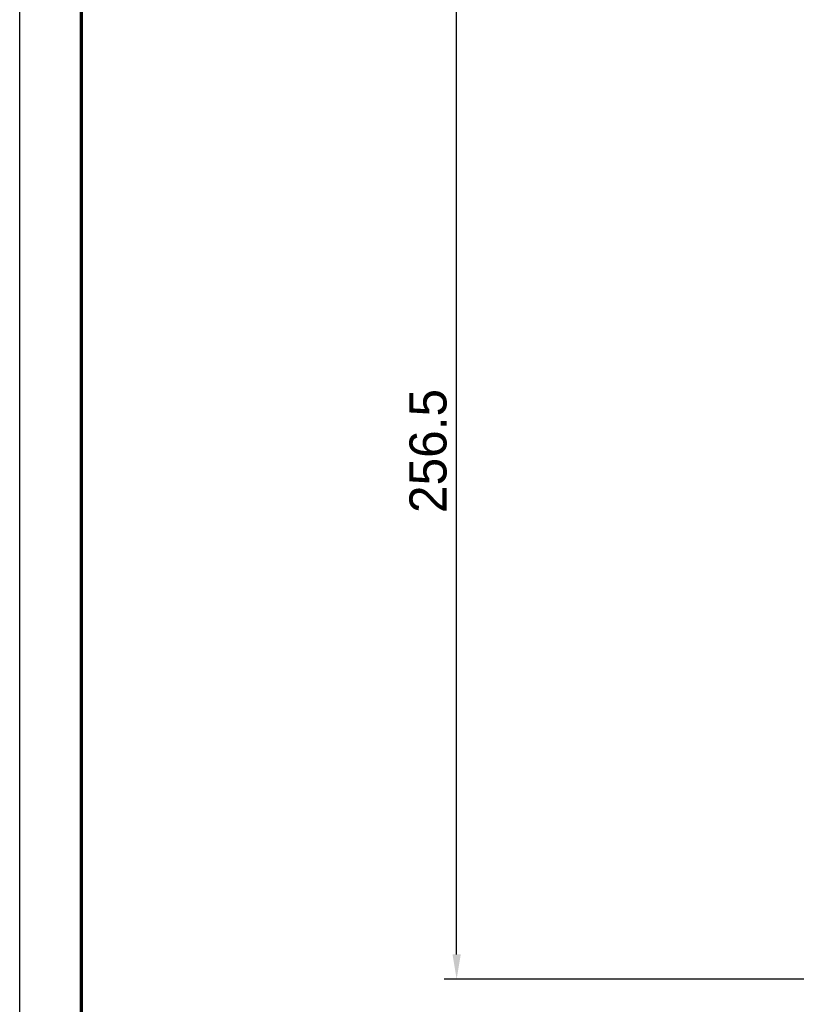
# Model space of a CAD drawing. Header units: millimetres. Extents: x 4946 to 6276, y -4769 to -3439.
# Tile 22 of 195: x 4946 to 5134, y -3819 to -3580. Entities that reach past the tile are written whole.
import ezdxf

# ---------------------------------------------------------------- set-up
doc = ezdxf.new("R2010")
doc.units = ezdxf.units.MM
doc.layers.add('ROXX_NEOmini_FIXTURE', color=7, linetype='Continuous', true_color=0x000000)
doc.dimstyles.get("Standard").update_dxf_attribs({"dimscale": 10, "dimtxt": 2.5, "dimasz": 3, "dimexe": 1, "dimexo": 0.5, "dimgap": 0.8, "dimtad": 1, "dimtoh": 1, "dimdec": 1, "dimzin": 1, "dimdsep": 46, "dimtxsty": 'Standard', "dimblk": 'OPEN90', "dimcen": 2.5, "dimadec": 1, "dimazin": 1, "dimtfac": 1, "dimtdec": 4, "dimtix": 1, "dimtofl": 0, "dimtmove": 1, "dimatfit": 3, "dimldrblk": 'OPEN90', "dimfxl": 1, "dimtolj": 1, "dimtzin": 1, "dimarcsym": 0})

# ---------------------------------------------------------------- blocks, each defined once
blk = doc.blocks.new('*D5')
at = {"layer": 'Defpoints', "color": 0}
for p in [(5051.91, -3556.28), (5183.73, -3556.28), (5183.73, -3812.78)]:
    blk.add_point(p, dxfattribs=at)
at = {"layer": 'ROXX_NEOmini_FIXTURE', "color": 0, "lineweight": -2}
for p, q in [((5177.73, -3556.28), (5048.91, -3556.28)), ((5051.91, -3806.78), (5051.91, -3562.28)), ((5177.73, -3812.78), (5048.91, -3812.78))]:
    blk.add_line(p, q, dxfattribs=at)
at = {"layer": 'ROXX_NEOmini_FIXTURE', "color": 0}
for points in [[(5052.91, -3562.28), (5050.91, -3562.28), (5051.91, -3556.28)], [(5050.91, -3806.78), (5052.91, -3806.78), (5051.91, -3812.78)]]:
    blk.add_solid(points, dxfattribs=at)
at = {"layer": 'ROXX_NEOmini_FIXTURE', "color": 0, "insert": (5045.01, -3684.53), "char_height": 9.002, "attachment_point": 5, "rotation": 90}
blk.add_mtext('\\A1;256.5', dxfattribs=at)

msp = doc.modelspace()

# ---------------------------------------------------------------- linework, layer by layer
at = {"layer": 'ROXX_NEOmini_FIXTURE'}
msp.add_lwpolyline([(6275.74, -4769.19), (4945.74, -4769.19), (4945.74, -3439.19), (6275.74, -3439.19)], close=True, dxfattribs=at)
at = {"layer": 'ROXX_NEOmini_FIXTURE', "color": 250, "lineweight": 70, "true_color": 0x1a171b}
msp.add_lwpolyline([(6260.74, -4754.19), (4960.74, -4754.19), (4960.74, -3454.19), (6260.74, -3454.19)], close=True, dxfattribs=at)

# ---------------------------------------------------------------- dimensions: what is measured, and where the dimension line sits
at = {"layer": 'ROXX_NEOmini_FIXTURE', "color": 5, "true_color": 0x0000ff}
dim = msp.add_linear_dim(base=(5051.91, -3556.28), p1=(5183.73, -3812.78), p2=(5183.73, -3556.28), angle=90, dimstyle='Standard', override={"dimscale": 3.0005, "dimtxt": 3, "dimasz": 2, "dimexe": 1, "dimexo": 2, "dimgap": 0.8, "dimtad": 1, "dimtih": 0, "dimtoh": 0, "dimdec": 1, "dimlfac": 1, "dimzin": 1, "dimtxsty": 'Standard', "dimsah": 0, "dimcen": 2.5, "dimadec": 1, "dimazin": 1, "dimtix": 0, "dimtmove": 0, "dimtzin": 1}, dxfattribs=at)
dim.commit()
dim.dimension.update_dxf_attribs({"geometry": '*D5', "text_midpoint": (5045.01, -3684.53)})

doc.saveas('drawing.dxf')
